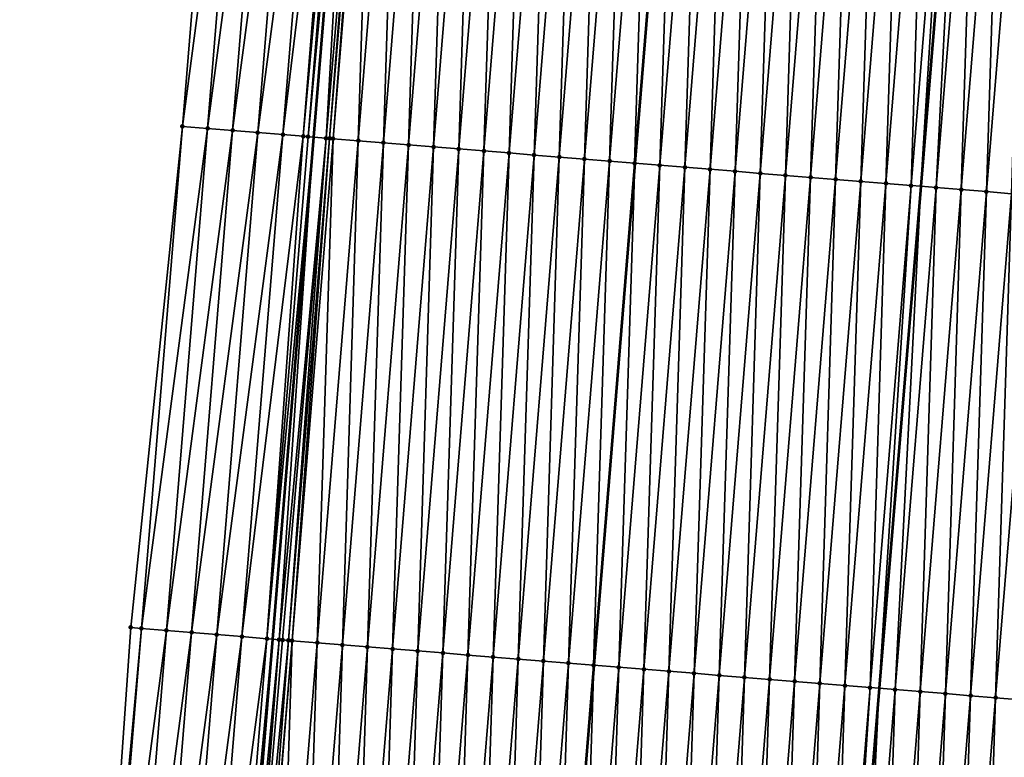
# Model space of a CAD drawing. Header units: feet. Extents: x 2017424 to 2024169, y 808042 to 818730.
# Tile 75 of 256: x 2023574 to 2023613, y 810480 to 810509. Entities that reach past the tile are written whole.
import ezdxf

# ---------------------------------------------------------------- set-up
doc = ezdxf.new("R2010")
doc.units = ezdxf.units.FT
doc.header["$MEASUREMENT"] = 0
for name, color, linetype, lineweight in [('EP_Travel Lane', 172, 'Continuous', 53), ('NB-Road Shots', 141, 'Continuous', 100), ('NB-Road X-Section', 40, 'Continuous', 13), ('STRIPING', 60, 'Continuous', 53)]:
    doc.layers.add(name, color=color, linetype=linetype, lineweight=lineweight)
doc.layers.add('I-77-MM15-17_NB-Surface-BORDER', color=7, linetype='Continuous')
doc.layers.add('I-77-MM15-17_NB-Surface-TIN', color=7, linetype='Continuous')

msp = doc.modelspace()

# ---------------------------------------------------------------- linework, layer by layer
at = {"layer": 'EP_Travel Lane'}
msp.add_polyline3d([(2023599.258795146, 810663.630624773, 298.9250161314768), (2023597.578762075, 810643.7138885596, 298.214302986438), (2023595.89871787, 810623.7970203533, 297.5074005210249), (2023594.218639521, 810603.8797473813, 296.812173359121), (2023592.538580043, 810583.9626981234, 296.1104930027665), (2023590.858498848, 810564.0453914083, 295.4162413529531), (2023589.215410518, 810544.1325696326, 294.6917201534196), (2023587.585702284, 810524.2119159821, 293.9754839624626), (2023585.956000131, 810504.2913366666, 293.2570525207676), (2023584.326304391, 810484.3708357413, 292.536303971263), (2023582.696508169, 810464.4491065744, 291.8518337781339), (2023581.06671062, 810444.5273611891, 291.1678384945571), (2023579.436809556, 810424.6043504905, 290.5212061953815)], dxfattribs=at)
at = {"layer": 'I-77-MM15-17_NB-Surface-BORDER', "color": 3, "linetype": 'Continuous', "lineweight": -3}
msp.add_polyline3d([(2023574.296569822, 810425.0306003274, 290.3364721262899), (2023575.996343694, 810444.9469170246, 291.0120150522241), (2023577.312610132, 810464.8936532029, 291.7143275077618), (2023578.699852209, 810484.8347187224, 292.4128799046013), (2023580.750558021, 810504.7207425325, 293.1360053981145), (2023582.37805953, 810524.6414368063, 293.8563387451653), (2023584.005537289, 810544.5618403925, 294.5852565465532), (2023585.629958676, 810564.4745671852, 295.2932344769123), (2023587.248954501, 810584.3976375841, 295.9645671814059), (2023588.867941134, 810604.3205948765, 296.6391625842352), (2023589.89080672, 810624.2920571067, 297.3119629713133), (2023592.275130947, 810644.1509401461, 298.0404643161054), (2023593.842844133, 810664.0763767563, 298.7634139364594)], dxfattribs=at)
at = {"layer": 'I-77-MM15-17_NB-Surface-TIN', "color": 128, "linetype": 'Continuous', "lineweight": -3}
for points in [[(2023580.750558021, 810504.7207425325, 293.1360053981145), (2023583.374687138, 810524.5593769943, 293.8750050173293), (2023582.37805953, 810524.6414368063, 293.8563387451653)], [(2023581.747183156, 810504.638652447, 293.1555656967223), (2023583.374687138, 810524.5593769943, 293.8750050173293), (2023580.750558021, 810504.7207425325, 293.1360053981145)], [(2023581.747183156, 810504.638652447, 293.1555656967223), (2023584.371305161, 810524.4771998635, 293.8971358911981), (2023583.374687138, 810524.5593769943, 293.8750050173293)], [(2023581.747183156, 810504.638652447, 293.1555656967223), (2023582.743813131, 810504.5566215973, 293.17337666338), (2023584.371305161, 810524.4771998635, 293.8971358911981)], [(2023582.743813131, 810504.5566215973, 293.17337666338), (2023585.367912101, 810524.3948870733, 293.9232730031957), (2023584.371305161, 810524.4771998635, 293.8971358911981)], [(2023582.743813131, 810504.5566215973, 293.17337666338), (2023583.740422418, 810504.4743375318, 293.1986654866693), (2023585.367912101, 810524.3948870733, 293.9232730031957)], [(2023583.740422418, 810504.4743375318, 293.1986654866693), (2023586.364542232, 810524.312858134, 293.9410275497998), (2023585.367912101, 810524.3948870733, 293.9232730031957)], [(2023583.740422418, 810504.4743375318, 293.1986654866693), (2023584.737032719, 810504.3920658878, 293.2235874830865), (2023586.364542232, 810524.312858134, 293.9410275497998)], [(2023584.737032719, 810504.3920658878, 293.2235874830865), (2023587.144549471, 810524.2482662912, 293.9664324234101), (2023586.364542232, 810524.312858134, 293.9410275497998)], [(2023584.737032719, 810504.3920658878, 293.2235874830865), (2023585.545760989, 810504.3250309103, 293.2518277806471), (2023587.144549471, 810524.2482662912, 293.9664324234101)], [(2023585.545760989, 810504.3250309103, 293.2518277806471), (2023587.361134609, 810524.2303670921, 293.972428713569), (2023587.144549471, 810524.2482662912, 293.9664324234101)], [(2023585.545760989, 810504.3250309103, 293.2518277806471), (2023585.733624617, 810504.3095689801, 293.2551618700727), (2023587.361134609, 810524.2303670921, 293.972428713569)], [(2023585.733624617, 810504.3095689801, 293.2551618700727), (2023587.585702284, 810524.2119159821, 293.9754839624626), (2023587.361134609, 810524.2303670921, 293.972428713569)], [(2023585.733624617, 810504.3095689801, 293.2551618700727), (2023585.956000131, 810504.2913366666, 293.2570525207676), (2023587.585702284, 810524.2119159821, 293.9754839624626)], [(2023586.453757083, 810504.2505261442, 293.2612844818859), (2023587.585702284, 810524.2119159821, 293.9754839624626), (2023585.956000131, 810504.2913366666, 293.2570525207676)], [(2023586.453757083, 810504.2505261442, 293.2612844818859), (2023588.140423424, 810524.1663385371, 293.9830309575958), (2023587.585702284, 810524.2119159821, 293.9754839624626)], [(2023586.453757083, 810504.2505261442, 293.2612844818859), (2023586.589402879, 810504.2394747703, 293.2603822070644), (2023588.140423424, 810524.1663385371, 293.9830309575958)], [(2023586.589402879, 810504.2394747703, 293.2603822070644), (2023588.249586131, 810524.1574520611, 293.9820918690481), (2023588.140423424, 810524.1663385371, 293.9830309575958)], [(2023586.589402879, 810504.2394747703, 293.2603822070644), (2023586.730298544, 810504.2280761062, 293.2570855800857), (2023588.249586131, 810524.1574520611, 293.9820918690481)], [(2023586.730298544, 810504.2280761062, 293.2570855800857), (2023588.357793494, 810524.1486901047, 293.979789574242), (2023588.249586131, 810524.1574520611, 293.9820918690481)], [(2023586.730298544, 810504.2280761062, 293.2570855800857), (2023587.727045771, 810504.147480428, 293.2325136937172), (2023588.357793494, 810524.1486901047, 293.979789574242)], [(2023587.727045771, 810504.147480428, 293.2325136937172), (2023589.35453905, 810524.0680739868, 293.9558213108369), (2023588.357793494, 810524.1486901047, 293.979789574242)], [(2023587.727045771, 810504.147480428, 293.2325136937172), (2023588.72379201, 810504.0668726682, 293.2082985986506), (2023589.35453905, 810524.0680739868, 293.9558213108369)], [(2023588.72379201, 810504.0668726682, 293.2082985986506), (2023590.351291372, 810523.9875406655, 293.9294079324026), (2023589.35453905, 810524.0680739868, 293.9558213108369)], [(2023588.72379201, 810504.0668726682, 293.2082985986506), (2023589.720532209, 810503.9861909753, 293.1862668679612), (2023590.351291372, 810523.9875406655, 293.9294079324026)], [(2023589.720532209, 810503.9861909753, 293.1862668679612), (2023591.348031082, 810523.9068529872, 293.9075529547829), (2023590.351291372, 810523.9875406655, 293.9294079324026)], [(2023589.720532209, 810503.9861909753, 293.1862668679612), (2023590.717263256, 810503.9053972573, 293.1675434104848), (2023591.348031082, 810523.9068529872, 293.9075529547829)], [(2023590.717263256, 810503.9053972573, 293.1675434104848), (2023592.34475339, 810523.8259523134, 293.8919880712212), (2023591.348031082, 810523.9068529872, 293.9075529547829)], [(2023590.717263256, 810503.9053972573, 293.1675434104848), (2023591.71399291, 810503.8245864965, 293.1493232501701), (2023592.34475339, 810523.8259523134, 293.8919880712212)], [(2023591.71399291, 810503.8245864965, 293.1493232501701), (2023593.341478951, 810523.7450914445, 293.8752476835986), (2023592.34475339, 810523.8259523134, 293.8919880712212)], [(2023591.71399291, 810503.8245864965, 293.1493232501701), (2023592.710731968, 810503.7438908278, 293.1277042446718), (2023593.341478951, 810523.7450914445, 293.8752476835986)], [(2023592.710731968, 810503.7438908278, 293.1277042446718), (2023594.338217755, 810523.6643926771, 293.853720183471), (2023593.341478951, 810523.7450914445, 293.8752476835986)], [(2023592.710731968, 810503.7438908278, 293.1277042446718), (2023593.707489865, 810503.6634257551, 293.0992753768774), (2023594.338217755, 810523.6643926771, 293.853720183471)], [(2023593.707489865, 810503.6634257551, 293.0992753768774), (2023595.33497084, 810523.58386871, 293.8270305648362), (2023594.338217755, 810523.6643926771, 293.853720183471)], [(2023593.707489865, 810503.6634257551, 293.0992753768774), (2023594.70423478, 810503.5828017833, 293.0755390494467), (2023595.33497084, 810523.58386871, 293.8270305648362)], [(2023594.70423478, 810503.5828017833, 293.0755390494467), (2023596.331716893, 810523.5032586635, 293.8028829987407), (2023595.33497084, 810523.58386871, 293.8270305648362)], [(2023594.70423478, 810503.5828017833, 293.0755390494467), (2023595.700978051, 810503.5021576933, 293.0523968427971), (2023596.331716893, 810523.5032586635, 293.8028829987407)], [(2023595.700978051, 810503.5021576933, 293.0523968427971), (2023597.328461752, 810523.4226340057, 293.779166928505), (2023596.331716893, 810523.5032586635, 293.8028829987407)], [(2023595.700978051, 810503.5021576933, 293.0523968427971), (2023596.697712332, 810503.4214035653, 293.032504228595), (2023597.328461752, 810523.4226340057, 293.779166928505)], [(2023596.697712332, 810503.4214035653, 293.032504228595), (2023598.325194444, 810523.3418604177, 293.7598489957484), (2023597.328461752, 810523.4226340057, 293.779166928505)], [(2023596.697712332, 810503.4214035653, 293.032504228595), (2023597.69444296, 810503.3406047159, 293.0139323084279), (2023598.325194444, 810523.3418604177, 293.7598489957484)], [(2023597.69444296, 810503.3406047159, 293.0139323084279), (2023599.321916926, 810523.2609618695, 293.7442213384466), (2023598.325194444, 810523.3418604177, 293.7598489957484)], [(2023597.69444296, 810503.3406047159, 293.0139323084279), (2023598.69117655, 810503.2598421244, 292.9942896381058), (2023599.321916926, 810523.2609618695, 293.7442213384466)], [(2023598.69117655, 810503.2598421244, 292.9942896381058), (2023600.318647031, 810523.1801566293, 293.7258381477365), (2023599.321916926, 810523.2609618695, 293.7442213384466)], [(2023598.69117655, 810503.2598421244, 292.9942896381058), (2023598.699150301, 810503.2591976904, 292.9940838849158), (2023600.318647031, 810523.1801566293, 293.7258381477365)], [(2023600.318647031, 810523.1801566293, 293.7258381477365), (2023598.699150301, 810503.2591976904, 292.9940838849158), (2023600.326620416, 810523.1795122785, 293.7256308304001)], [(2023599.687926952, 810503.1792853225, 292.9685696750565), (2023600.326620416, 810523.1795122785, 293.7256308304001), (2023598.699150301, 810503.2591976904, 292.9940838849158)], [(2023599.687926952, 810503.1792853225, 292.9685696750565), (2023601.315397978, 810523.0996064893, 293.6999214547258), (2023600.326620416, 810523.1795122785, 293.7256308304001)], [(2023599.687926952, 810503.1792853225, 292.9685696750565), (2023600.684684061, 810503.098810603, 292.9404256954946), (2023601.315397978, 810523.0996064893, 293.6999214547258)], [(2023600.684684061, 810503.098810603, 292.9404256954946), (2023602.312149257, 810523.0190604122, 293.6738847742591), (2023601.315397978, 810523.0996064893, 293.6999214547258)], [(2023600.684684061, 810503.098810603, 292.9404256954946), (2023601.681428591, 810503.018181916, 292.9168286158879), (2023602.312149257, 810523.0190604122, 293.6738847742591)], [(2023601.681428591, 810503.018181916, 292.9168286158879), (2023603.308894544, 810522.9384409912, 293.6500140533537), (2023602.312149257, 810523.0190604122, 293.6738847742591)], [(2023601.681428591, 810503.018181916, 292.9168286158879), (2023602.678151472, 810502.9372882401, 292.901057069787), (2023603.308894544, 810522.9384409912, 293.6500140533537)], [(2023602.678151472, 810502.9372882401, 292.901057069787), (2023604.305629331, 810522.8576930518, 293.629938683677), (2023603.308894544, 810522.9384409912, 293.6500140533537)], [(2023602.678151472, 810502.9372882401, 292.901057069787), (2023603.674876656, 810502.8564227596, 292.8844528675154), (2023604.305629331, 810522.8576930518, 293.629938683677)], [(2023603.674876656, 810502.8564227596, 292.8844528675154), (2023605.302351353, 810522.7767888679, 293.6144774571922), (2023604.305629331, 810522.8576930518, 293.629938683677)], [(2023603.674876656, 810502.8564227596, 292.8844528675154), (2023604.671615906, 810502.7757294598, 292.862763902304), (2023605.302351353, 810522.7767888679, 293.6144774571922)], [(2023604.671615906, 810502.7757294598, 292.862763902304), (2023606.299089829, 810522.6960860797, 293.5930686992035), (2023605.302351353, 810522.7767888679, 293.6144774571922)], [(2023604.671615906, 810502.7757294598, 292.862763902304), (2023605.668369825, 810502.6952156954, 292.8357729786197), (2023606.299089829, 810522.6960860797, 293.5930686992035)], [(2023605.668369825, 810502.6952156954, 292.8357729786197), (2023607.295837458, 810522.6154953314, 293.5683512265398), (2023606.299089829, 810522.6960860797, 293.5930686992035)], [(2023605.668369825, 810502.6952156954, 292.8357729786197), (2023606.665118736, 810502.6146406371, 292.8105921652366), (2023607.295837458, 810522.6154953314, 293.5683512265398)], [(2023606.665118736, 810502.6146406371, 292.8105921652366), (2023608.2925846, 810522.5348986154, 293.5438099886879), (2023607.295837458, 810522.6154953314, 293.5683512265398)], [(2023606.665118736, 810502.6146406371, 292.8105921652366), (2023607.661867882, 810502.5340684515, 292.7853265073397), (2023608.2925846, 810522.5348986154, 293.5438099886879)], [(2023607.661867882, 810502.5340684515, 292.7853265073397), (2023609.289342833, 810522.4544376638, 293.5152594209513), (2023608.2925846, 810522.5348986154, 293.5438099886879)], [(2023607.661867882, 810502.5340684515, 292.7853265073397), (2023608.658605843, 810502.4533593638, 292.7641037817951), (2023609.289342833, 810522.4544376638, 293.5152594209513)], [(2023608.658605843, 810502.4533593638, 292.7641037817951), (2023610.286078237, 810522.3736972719, 293.4949611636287), (2023609.289342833, 810522.4544376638, 293.5152594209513)], [(2023608.658605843, 810502.4533593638, 292.7641037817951), (2023609.655315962, 810502.3723094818, 292.7529452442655), (2023610.286078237, 810522.3736972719, 293.4949611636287)], [(2023609.655315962, 810502.3723094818, 292.7529452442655), (2023611.282790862, 810522.2926780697, 293.4828966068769), (2023610.286078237, 810522.3736972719, 293.4949611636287)], [(2023609.655315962, 810502.3723094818, 292.7529452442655), (2023610.039501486, 810502.3412159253, 292.7443196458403), (2023611.282790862, 810522.2926780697, 293.4828966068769)], [(2023611.282790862, 810522.2926780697, 293.4828966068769), (2023610.039501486, 810502.3412159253, 292.7443196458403), (2023611.686318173, 810522.2599308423, 293.4764261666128)], [(2023610.65205712, 810502.2916395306, 292.7305667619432), (2023611.686318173, 810522.2599308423, 293.4764261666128), (2023610.039501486, 810502.3412159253, 292.7443196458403)], [(2023610.65205712, 810502.2916395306, 292.7305667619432), (2023612.279514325, 810522.2117915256, 293.4669144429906), (2023611.686318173, 810522.2599308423, 293.4764261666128)], [(2023610.65205712, 810502.2916395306, 292.7305667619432), (2023611.648791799, 810502.2108902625, 292.7105306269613), (2023612.279514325, 810522.2117915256, 293.4669144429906)], [(2023611.648791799, 810502.2108902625, 292.7105306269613), (2023613.276246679, 810522.1310138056, 293.4477185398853), (2023612.279514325, 810522.2117915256, 293.4669144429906)], [(2023611.648791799, 810502.2108902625, 292.7105306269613), (2023612.645531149, 810502.1301981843, 292.6888055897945), (2023613.276246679, 810522.1310138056, 293.4477185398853)], [(2023612.645531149, 810502.1301981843, 292.6888055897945), (2023614.27298586, 810522.0503196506, 293.4260548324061), (2023613.276246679, 810522.1310138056, 293.4477185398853)], [(2023612.645531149, 810502.1301981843, 292.6888055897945), (2023613.642255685, 810502.0493247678, 292.6724357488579), (2023614.27298586, 810522.0503196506, 293.4260548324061)], [(2023579.123043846, 810484.7998932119, 292.4202479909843), (2023580.750558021, 810504.7207425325, 293.1360053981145), (2023578.699852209, 810484.8347187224, 292.4128799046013)], [(2023579.123043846, 810484.7998932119, 292.4202479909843), (2023581.747183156, 810504.638652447, 293.1555656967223), (2023580.750558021, 810504.7207425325, 293.1360053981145)], [(2023579.123043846, 810484.7998932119, 292.4202479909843), (2023580.119678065, 810484.7179143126, 292.4365249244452), (2023581.747183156, 810504.638652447, 293.1555656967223)], [(2023580.119678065, 810484.7179143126, 292.4365249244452), (2023582.743813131, 810504.5566215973, 293.17337666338), (2023581.747183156, 810504.638652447, 293.1555656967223)], [(2023580.119678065, 810484.7179143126, 292.4365249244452), (2023581.116294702, 810484.635720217, 292.4591569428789), (2023582.743813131, 810504.5566215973, 293.17337666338)], [(2023581.116294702, 810484.635720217, 292.4591569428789), (2023583.740422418, 810504.4743375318, 293.1986654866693), (2023582.743813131, 810504.5566215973, 293.17337666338)], [(2023581.116294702, 810484.635720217, 292.4591569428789), (2023582.112897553, 810484.5533573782, 292.4867722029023), (2023583.740422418, 810504.4743375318, 293.1986654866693)], [(2023582.112897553, 810484.5533573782, 292.4867722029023), (2023584.737032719, 810504.3920658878, 293.2235874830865), (2023583.740422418, 810504.4743375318, 293.1986654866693)], [(2023582.112897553, 810484.5533573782, 292.4867722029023), (2023583.10951109, 810484.4711253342, 292.5105248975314), (2023584.737032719, 810504.3920658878, 293.2235874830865)], [(2023583.10951109, 810484.4711253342, 292.5105248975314), (2023585.545760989, 810504.3250309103, 293.2518277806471), (2023584.737032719, 810504.3920658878, 293.2235874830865)], [(2023583.10951109, 810484.4711253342, 292.5105248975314), (2023584.10612762, 810484.3889299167, 292.5331959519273), (2023585.545760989, 810504.3250309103, 293.2518277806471)], [(2023584.10612762, 810484.3889299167, 292.5331959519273), (2023585.733624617, 810504.3095689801, 293.2551618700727), (2023585.545760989, 810504.3250309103, 293.2518277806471)], [(2023584.10612762, 810484.3889299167, 292.5331959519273), (2023585.956000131, 810504.2913366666, 293.2570525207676), (2023585.733624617, 810504.3095689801, 293.2551618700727)], [(2023584.10612762, 810484.3889299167, 292.5331959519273), (2023584.326304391, 810484.3708357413, 292.536303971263), (2023585.956000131, 810504.2913366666, 293.2570525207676)], [(2023584.584369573, 810484.3496278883, 292.5399468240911), (2023585.956000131, 810504.2913366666, 293.2570525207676), (2023584.326304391, 810484.3708357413, 292.536303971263)], [(2023584.584369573, 810484.3496278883, 292.5399468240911), (2023586.453757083, 810504.2505261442, 293.2612844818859), (2023585.956000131, 810504.2913366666, 293.2570525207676)], [(2023584.584369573, 810484.3496278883, 292.5399468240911), (2023584.724662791, 810484.3381506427, 292.5403993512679), (2023586.453757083, 810504.2505261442, 293.2612844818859)], [(2023584.724662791, 810484.3381506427, 292.5403993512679), (2023584.954379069, 810484.3194501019, 292.5384321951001), (2023586.453757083, 810504.2505261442, 293.2612844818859)], [(2023584.954379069, 810484.3194501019, 292.5384321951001), (2023586.589402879, 810504.2394747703, 293.2603822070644), (2023586.453757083, 810504.2505261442, 293.2612844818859)], [(2023584.954379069, 810484.3194501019, 292.5384321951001), (2023585.102800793, 810484.3074278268, 292.5353919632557), (2023586.589402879, 810504.2394747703, 293.2603822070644)], [(2023585.102800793, 810484.3074278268, 292.5353919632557), (2023586.730298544, 810504.2280761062, 293.2570855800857), (2023586.589402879, 810504.2394747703, 293.2603822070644)], [(2023585.102800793, 810484.3074278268, 292.5353919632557), (2023586.09955061, 810484.2268638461, 292.5098841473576), (2023586.730298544, 810504.2280761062, 293.2570855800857)], [(2023586.09955061, 810484.2268638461, 292.5098841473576), (2023587.727045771, 810504.147480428, 293.2325136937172), (2023586.730298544, 810504.2280761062, 293.2570855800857)], [(2023586.09955061, 810484.2268638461, 292.5098841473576), (2023587.096286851, 810484.1461337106, 292.4892831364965), (2023587.727045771, 810504.147480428, 293.2325136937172)], [(2023587.096286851, 810484.1461337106, 292.4892831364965), (2023588.72379201, 810504.0668726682, 293.2082985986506), (2023587.727045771, 810504.147480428, 293.2325136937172)], [(2023587.096286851, 810484.1461337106, 292.4892831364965), (2023588.093018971, 810484.0653531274, 292.4701719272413), (2023588.72379201, 810504.0668726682, 293.2082985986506)], [(2023588.093018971, 810484.0653531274, 292.4701719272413), (2023589.720532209, 810503.9861909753, 293.1862668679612), (2023588.72379201, 810504.0668726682, 293.2082985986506)], [(2023588.093018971, 810484.0653531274, 292.4701719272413), (2023589.089746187, 810483.9845125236, 292.4528332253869), (2023589.720532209, 810503.9861909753, 293.1862668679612)], [(2023589.089746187, 810483.9845125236, 292.4528332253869), (2023590.717263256, 810503.9053972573, 293.1675434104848), (2023589.720532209, 810503.9861909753, 293.1862668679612)], [(2023589.089746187, 810483.9845125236, 292.4528332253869), (2023590.086480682, 810483.9037610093, 292.4328635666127), (2023590.717263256, 810503.9053972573, 293.1675434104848)], [(2023590.086480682, 810483.9037610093, 292.4328635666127), (2023591.71399291, 810503.8245864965, 293.1493232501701), (2023590.717263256, 810503.9053972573, 293.1675434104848)], [(2023590.086480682, 810483.9037610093, 292.4328635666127), (2023591.083215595, 810483.8230146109, 292.4127428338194), (2023591.71399291, 810503.8245864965, 293.1493232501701)], [(2023591.083215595, 810483.8230146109, 292.4127428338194), (2023592.710731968, 810503.7438908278, 293.1277042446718), (2023591.71399291, 810503.8245864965, 293.1493232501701)], [(2023591.083215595, 810483.8230146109, 292.4127428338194), (2023592.079969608, 810483.7425020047, 292.3857178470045), (2023592.710731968, 810503.7438908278, 293.1277042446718)], [(2023592.079969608, 810483.7425020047, 292.3857178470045), (2023593.707489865, 810503.6634257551, 293.0992753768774), (2023592.710731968, 810503.7438908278, 293.1277042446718)], [(2023592.079969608, 810483.7425020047, 292.3857178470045), (2023593.076716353, 810483.6619004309, 292.3613202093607), (2023593.707489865, 810503.6634257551, 293.0992753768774)], [(2023593.076716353, 810483.6619004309, 292.3613202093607), (2023594.70423478, 810503.5828017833, 293.0755390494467), (2023593.707489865, 810503.6634257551, 293.0992753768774)], [(2023593.076716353, 810483.6619004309, 292.3613202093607), (2023594.073462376, 810483.5812900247, 292.3371834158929), (2023594.70423478, 810503.5828017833, 293.0755390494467)], [(2023594.073462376, 810483.5812900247, 292.3371834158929), (2023595.700978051, 810503.5021576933, 293.0523968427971), (2023594.70423478, 810503.5828017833, 293.0755390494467)], [(2023594.073462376, 810483.5812900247, 292.3371834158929), (2023595.07019648, 810483.500533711, 292.3173554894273), (2023595.700978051, 810503.5021576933, 293.0523968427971)], [(2023595.07019648, 810483.500533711, 292.3173554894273), (2023596.697712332, 810503.4214035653, 293.032504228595), (2023595.700978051, 810503.5021576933, 293.0523968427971)], [(2023595.07019648, 810483.500533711, 292.3173554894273), (2023596.066935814, 810483.4198414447, 292.2956361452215), (2023596.697712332, 810503.4214035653, 293.032504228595)], [(2023596.066935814, 810483.4198414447, 292.2956361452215), (2023597.69444296, 810503.3406047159, 293.0139323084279), (2023596.697712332, 810503.4214035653, 293.032504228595)], [(2023596.066935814, 810483.4198414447, 292.2956361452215), (2023597.063664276, 810483.3390160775, 292.2778474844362), (2023597.69444296, 810503.3406047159, 293.0139323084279)], [(2023597.063664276, 810483.3390160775, 292.2778474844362), (2023598.69117655, 810503.2598421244, 292.9942896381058), (2023597.69444296, 810503.3406047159, 293.0139323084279)], [(2023597.063664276, 810483.3390160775, 292.2778474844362), (2023597.071638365, 810483.3383712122, 292.277653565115), (2023598.69117655, 810503.2598421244, 292.9942896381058)], [(2023598.69117655, 810503.2598421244, 292.9942896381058), (2023597.071638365, 810483.3383712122, 292.277653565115), (2023598.699150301, 810503.2591976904, 292.9940838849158)], [(2023598.060410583, 810483.2584091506, 292.2536079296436), (2023598.699150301, 810503.2591976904, 292.9940838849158), (2023597.071638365, 810483.3383712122, 292.277653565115)], [(2023598.060410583, 810483.2584091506, 292.2536079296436), (2023599.687926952, 810503.1792853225, 292.9685696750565), (2023598.699150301, 810503.2591976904, 292.9940838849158)], [(2023598.060410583, 810483.2584091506, 292.2536079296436), (2023599.057156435, 810483.1777966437, 292.2295331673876), (2023599.687926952, 810503.1792853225, 292.9685696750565)], [(2023599.057156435, 810483.1777966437, 292.2295331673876), (2023600.684684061, 810503.098810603, 292.9404256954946), (2023599.687926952, 810503.1792853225, 292.9685696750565)], [(2023599.057156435, 810483.1777966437, 292.2295331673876), (2023600.053902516, 810483.0971869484, 292.2053753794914), (2023600.684684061, 810503.098810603, 292.9404256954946)], [(2023600.053902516, 810483.0971869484, 292.2053753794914), (2023601.681428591, 810503.018181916, 292.9168286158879), (2023600.684684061, 810503.098810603, 292.9404256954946)], [(2023600.053902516, 810483.0971869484, 292.2053753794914), (2023601.050629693, 810483.0163458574, 292.1880510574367), (2023601.681428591, 810503.018181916, 292.9168286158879)], [(2023601.050629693, 810483.0163458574, 292.1880510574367), (2023602.678151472, 810502.9372882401, 292.901057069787), (2023601.681428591, 810503.018181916, 292.9168286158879)], [(2023601.050629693, 810483.0163458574, 292.1880510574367), (2023602.047349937, 810482.9354199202, 292.1732323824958), (2023602.678151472, 810502.9372882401, 292.901057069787)], [(2023602.047349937, 810482.9354199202, 292.1732323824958), (2023603.674876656, 810502.8564227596, 292.8844528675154), (2023602.678151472, 810502.9372882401, 292.901057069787)], [(2023602.047349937, 810482.9354199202, 292.1732323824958), (2023603.044083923, 810482.8546621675, 292.1534469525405), (2023603.674876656, 810502.8564227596, 292.8844528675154)], [(2023603.044083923, 810482.8546621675, 292.1534469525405), (2023604.671615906, 810502.7757294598, 292.862763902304), (2023603.674876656, 810502.8564227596, 292.8844528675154)], [(2023603.044083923, 810482.8546621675, 292.1534469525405), (2023604.040835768, 810482.7741230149, 292.1272059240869), (2023604.671615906, 810502.7757294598, 292.862763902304)], [(2023604.040835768, 810482.7741230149, 292.1272059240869), (2023605.668369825, 810502.6952156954, 292.8357729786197), (2023604.671615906, 810502.7757294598, 292.862763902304)], [(2023604.040835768, 810482.7741230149, 292.1272059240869), (2023605.037591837, 810482.6936355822, 292.0994375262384), (2023605.668369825, 810502.6952156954, 292.8357729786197)], [(2023605.037591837, 810482.6936355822, 292.0994375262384), (2023606.665118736, 810502.6146406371, 292.8105921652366), (2023605.668369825, 810502.6952156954, 292.8357729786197)], [(2023605.037591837, 810482.6936355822, 292.0994375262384), (2023606.034340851, 810482.613061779, 292.0742197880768), (2023606.665118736, 810502.6146406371, 292.8105921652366)], [(2023606.034340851, 810482.613061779, 292.0742197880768), (2023607.661867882, 810502.5340684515, 292.7853265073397), (2023606.665118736, 810502.6146406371, 292.8105921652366)], [(2023606.034340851, 810482.613061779, 292.0742197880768), (2023607.03107678, 810482.5323278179, 292.0537317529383), (2023607.661867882, 810502.5340684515, 292.7853265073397)], [(2023607.03107678, 810482.5323278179, 292.0537317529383), (2023608.658605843, 810502.4533593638, 292.7641037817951), (2023607.661867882, 810502.5340684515, 292.7853265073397)], [(2023607.03107678, 810482.5323278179, 292.0537317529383), (2023608.027785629, 810482.4512623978, 292.0430322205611), (2023608.658605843, 810502.4533593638, 292.7641037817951)], [(2023608.027785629, 810482.4512623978, 292.0430322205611), (2023609.655315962, 810502.3723094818, 292.7529452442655), (2023608.658605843, 810502.4533593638, 292.7641037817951)], [(2023608.027785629, 810482.4512623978, 292.0430322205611), (2023608.392615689, 810482.4216651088, 292.0369018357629), (2023609.655315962, 810502.3723094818, 292.7529452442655)], [(2023609.655315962, 810502.3723094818, 292.7529452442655), (2023608.392615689, 810482.4216651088, 292.0369018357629), (2023610.039501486, 810502.3412159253, 292.7443196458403)], [(2023609.024511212, 810482.3704018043, 292.0262838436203), (2023610.039501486, 810502.3412159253, 292.7443196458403), (2023608.392615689, 810482.4216651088, 292.0369018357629)], [(2023609.024511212, 810482.3704018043, 292.0262838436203), (2023610.65205712, 810502.2916395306, 292.7305667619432), (2023610.039501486, 810502.3412159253, 292.7443196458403)], [(2023609.024511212, 810482.3704018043, 292.0262838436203), (2023610.021263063, 810482.2898627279, 292.0000405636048), (2023610.65205712, 810502.2916395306, 292.7305667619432)], [(2023610.021263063, 810482.2898627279, 292.0000405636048), (2023611.648791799, 810502.2108902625, 292.7105306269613), (2023610.65205712, 810502.2916395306, 292.7305667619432)], [(2023610.021263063, 810482.2898627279, 292.0000405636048), (2023611.018005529, 810482.2092087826, 291.9771895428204), (2023611.648791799, 810502.2108902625, 292.7105306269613)], [(2023611.018005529, 810482.2092087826, 291.9771895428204), (2023612.645531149, 810502.1301981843, 292.6888055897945), (2023611.648791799, 810502.2108902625, 292.7105306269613)], [(2023611.018005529, 810482.2092087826, 291.9771895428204), (2023612.014745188, 810482.1285204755, 291.9553532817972), (2023612.645531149, 810502.1301981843, 292.6888055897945)], [(2023612.014745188, 810482.1285204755, 291.9553532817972), (2023613.642255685, 810502.0493247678, 292.6724357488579), (2023612.645531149, 810502.1301981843, 292.6888055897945)], [(2023612.014745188, 810482.1285204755, 291.9553532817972), (2023613.0114641, 810482.0475782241, 291.9410163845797), (2023613.642255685, 810502.0493247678, 292.6724357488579)], [(2023613.0114641, 810482.0475782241, 291.9410163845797), (2023614.638976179, 810501.96840188, 292.6575268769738), (2023613.642255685, 810502.0493247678, 292.6724357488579)], [(2023613.0114641, 810482.0475782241, 291.9410163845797), (2023614.008177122, 810481.9665638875, 291.9288082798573), (2023614.638976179, 810501.96840188, 292.6575268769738)], [(2023577.312610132, 810464.8936532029, 291.7143275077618), (2023579.123043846, 810484.7998932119, 292.4202479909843), (2023578.699852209, 810484.8347187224, 292.4128799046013)], [(2023577.495492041, 810464.8785833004, 291.7181008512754), (2023579.123043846, 810484.7998932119, 292.4202479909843), (2023577.312610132, 810464.8936532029, 291.7143275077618)], [(2023577.495492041, 810464.8785833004, 291.7181008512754), (2023580.119678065, 810484.7179143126, 292.4365249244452), (2023579.123043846, 810484.7998932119, 292.4202479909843)], [(2023577.495492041, 810464.8785833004, 291.7181008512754), (2023578.492113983, 810464.7964541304, 291.7388152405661), (2023580.119678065, 810484.7179143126, 292.4365249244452)], [(2023578.492113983, 810464.7964541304, 291.7388152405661), (2023581.116294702, 810484.635720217, 292.4591569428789), (2023580.119678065, 810484.7179143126, 292.4365249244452)], [(2023578.492113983, 810464.7964541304, 291.7388152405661), (2023579.488720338, 810464.7141341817, 291.7651636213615), (2023581.116294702, 810484.635720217, 292.4591569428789)], [(2023579.488720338, 810464.7141341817, 291.7651636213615), (2023582.112897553, 810484.5533573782, 292.4867722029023), (2023581.116294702, 810484.635720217, 292.4591569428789)], [(2023579.488720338, 810464.7141341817, 291.7651636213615), (2023580.485322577, 810464.6317638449, 291.7930000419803), (2023582.112897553, 810484.5533573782, 292.4867722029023)], [(2023580.485322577, 810464.6317638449, 291.7930000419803), (2023583.10951109, 810484.4711253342, 292.5105248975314), (2023582.112897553, 810484.5533573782, 292.4867722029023)], [(2023580.485322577, 810464.6317638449, 291.7930000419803), (2023581.481916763, 810464.5492949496, 291.8237470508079), (2023583.10951109, 810484.4711253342, 292.5105248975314)], [(2023581.481916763, 810464.5492949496, 291.8237470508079), (2023584.10612762, 810484.3889299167, 292.5331959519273), (2023583.10951109, 810484.4711253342, 292.5105248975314)], [(2023581.481916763, 810464.5492949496, 291.8237470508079), (2023582.478522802, 810464.466971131, 291.8502097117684), (2023584.10612762, 810484.3889299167, 292.5331959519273)], [(2023582.478522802, 810464.466971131, 291.8502097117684), (2023584.326304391, 810484.3708357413, 292.536303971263), (2023584.10612762, 810484.3889299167, 292.5331959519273)], [(2023582.478522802, 810464.466971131, 291.8502097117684), (2023582.696508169, 810464.4491065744, 291.8518337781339), (2023584.326304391, 810484.3708357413, 292.536303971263)], [(2023584.584369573, 810484.3496278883, 292.5399468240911), (2023584.326304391, 810484.3708357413, 292.536303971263), (2023582.696508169, 810464.4491065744, 291.8518337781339)], [(2023582.987979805, 810464.4252195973, 291.8540053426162), (2023584.584369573, 810484.3496278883, 292.5399468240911), (2023582.696508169, 810464.4491065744, 291.8518337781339)], [(2023582.987979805, 810464.4252195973, 291.8540053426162), (2023583.047590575, 810464.4203477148, 291.8540563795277), (2023584.584369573, 810484.3496278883, 292.5399468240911)], [(2023583.047590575, 810464.4203477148, 291.8540563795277), (2023584.724662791, 810484.3381506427, 292.5403993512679), (2023584.584369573, 810484.3496278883, 292.5399468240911)], [(2023583.047590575, 810464.4203477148, 291.8540563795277), (2023584.954379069, 810484.3194501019, 292.5384321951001), (2023584.724662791, 810484.3381506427, 292.5403993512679)], [(2023583.047590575, 810464.4203477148, 291.8540563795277), (2023583.432792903, 810464.3889944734, 291.850611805), (2023584.954379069, 810484.3194501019, 292.5384321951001)], [(2023583.432792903, 810464.3889944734, 291.850611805), (2023585.102800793, 810484.3074278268, 292.5353919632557), (2023584.954379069, 810484.3194501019, 292.5384321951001)], [(2023583.432792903, 810464.3889944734, 291.850611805), (2023583.475203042, 810464.3855555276, 291.8498513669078), (2023585.102800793, 810484.3074278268, 292.5353919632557)], [(2023583.475203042, 810464.3855555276, 291.8498513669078), (2023584.471948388, 810464.3049368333, 291.8259590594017), (2023585.102800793, 810484.3074278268, 292.5353919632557)], [(2023584.471948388, 810464.3049368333, 291.8259590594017), (2023586.09955061, 810484.2268638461, 292.5098841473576), (2023585.102800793, 810484.3074278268, 292.5353919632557)], [(2023584.471948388, 810464.3049368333, 291.8259590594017), (2023585.468689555, 810464.2242669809, 291.8035775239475), (2023586.09955061, 810484.2268638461, 292.5098841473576)], [(2023585.468689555, 810464.2242669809, 291.8035775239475), (2023587.096286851, 810484.1461337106, 292.4892831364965), (2023586.09955061, 810484.2268638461, 292.5098841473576)], [(2023585.468689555, 810464.2242669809, 291.8035775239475), (2023586.465422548, 810464.1434970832, 291.7841504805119), (2023587.096286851, 810484.1461337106, 292.4892831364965)], [(2023586.465422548, 810464.1434970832, 291.7841504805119), (2023588.093018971, 810484.0653531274, 292.4701719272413), (2023587.096286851, 810484.1461337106, 292.4892831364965)], [(2023586.465422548, 810464.1434970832, 291.7841504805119), (2023587.462157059, 810464.0627457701, 291.764174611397), (2023588.093018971, 810484.0653531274, 292.4701719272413)], [(2023587.462157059, 810464.0627457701, 291.764174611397), (2023589.089746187, 810483.9845125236, 292.4528332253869), (2023588.093018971, 810484.0653531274, 292.4701719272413)], [(2023587.462157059, 810464.0627457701, 291.764174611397), (2023588.458891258, 810463.9819906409, 291.7443114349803), (2023589.089746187, 810483.9845125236, 292.4528332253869)], [(2023588.458891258, 810463.9819906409, 291.7443114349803), (2023590.086480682, 810483.9037610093, 292.4328635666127), (2023589.089746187, 810483.9845125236, 292.4528332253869)], [(2023588.458891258, 810463.9819906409, 291.7443114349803), (2023589.455617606, 810463.9011394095, 291.7272863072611), (2023590.086480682, 810483.9037610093, 292.4328635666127)], [(2023589.455617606, 810463.9011394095, 291.7272863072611), (2023591.083215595, 810483.8230146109, 292.4127428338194), (2023590.086480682, 810483.9037610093, 292.4328635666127)], [(2023589.455617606, 810463.9011394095, 291.7272863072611), (2023590.452363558, 810463.8205281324, 291.7031749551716), (2023591.083215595, 810483.8230146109, 292.4127428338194)], [(2023590.452363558, 810463.8205281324, 291.7031749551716), (2023592.079969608, 810483.7425020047, 292.3857178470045), (2023591.083215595, 810483.8230146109, 292.4127428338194)], [(2023590.452363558, 810463.8205281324, 291.7031749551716), (2023591.449115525, 810463.739990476, 291.6768894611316), (2023592.079969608, 810483.7425020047, 292.3857178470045)], [(2023591.449115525, 810463.739990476, 291.6768894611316), (2023593.076716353, 810483.6619004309, 292.3613202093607), (2023592.079969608, 810483.7425020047, 292.3857178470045)], [(2023591.449115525, 810463.739990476, 291.6768894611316), (2023592.445856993, 810463.6593243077, 291.6543991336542), (2023593.076716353, 810483.6619004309, 292.3613202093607)], [(2023592.445856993, 810463.6593243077, 291.6543991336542), (2023594.073462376, 810483.5812900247, 292.3371834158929), (2023593.076716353, 810483.6619004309, 292.3613202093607)], [(2023592.445856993, 810463.6593243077, 291.6543991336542), (2023593.44260105, 810463.5786898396, 291.6309726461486), (2023594.073462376, 810483.5812900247, 292.3371834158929)], [(2023593.44260105, 810463.5786898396, 291.6309726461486), (2023595.07019648, 810483.500533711, 292.3173554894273), (2023594.073462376, 810483.5812900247, 292.3371834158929)], [(2023593.44260105, 810463.5786898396, 291.6309726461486), (2023594.439334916, 810463.4979306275, 291.6112300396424), (2023595.07019648, 810483.500533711, 292.3173554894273)], [(2023594.439334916, 810463.4979306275, 291.6112300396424), (2023596.066935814, 810483.4198414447, 292.2956361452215), (2023595.07019648, 810483.500533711, 292.3173554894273)], [(2023594.439334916, 810463.4979306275, 291.6112300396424), (2023595.436069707, 810463.4171827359, 291.5911531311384), (2023596.066935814, 810483.4198414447, 292.2956361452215)], [(2023595.436069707, 810463.4171827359, 291.5911531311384), (2023597.063664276, 810483.3390160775, 292.2778474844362), (2023596.066935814, 810483.4198414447, 292.2956361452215)], [(2023595.436069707, 810463.4171827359, 291.5911531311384), (2023595.444044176, 810463.4165379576, 291.5909557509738), (2023597.063664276, 810483.3390160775, 292.2778474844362)], [(2023597.063664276, 810483.3390160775, 292.2778474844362), (2023595.444044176, 810463.4165379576, 291.5909557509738), (2023597.071638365, 810483.3383712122, 292.277653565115)], [(2023596.432817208, 810463.3365904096, 291.5664821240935), (2023597.071638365, 810483.3383712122, 292.277653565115), (2023595.444044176, 810463.4165379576, 291.5909557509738)], [(2023596.432817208, 810463.3365904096, 291.5664821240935), (2023598.060410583, 810483.2584091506, 292.2536079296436), (2023597.071638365, 810483.3383712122, 292.277653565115)], [(2023596.432817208, 810463.3365904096, 291.5664821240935), (2023597.429571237, 810463.2560779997, 291.5394510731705), (2023598.060410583, 810483.2584091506, 292.2536079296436)], [(2023597.429571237, 810463.2560779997, 291.5394510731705), (2023599.057156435, 810483.1777966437, 292.2295331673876), (2023598.060410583, 810483.2584091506, 292.2536079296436)], [(2023597.429571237, 810463.2560779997, 291.5394510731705), (2023598.426313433, 810463.1754207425, 291.5166975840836), (2023599.057156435, 810483.1777966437, 292.2295331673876)], [(2023598.426313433, 810463.1754207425, 291.5166975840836), (2023600.053902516, 810483.0971869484, 292.2053753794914), (2023599.057156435, 810483.1777966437, 292.2295331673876)], [(2023598.426313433, 810463.1754207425, 291.5166975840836), (2023599.423040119, 810463.094573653, 291.4995501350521), (2023600.053902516, 810483.0971869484, 292.2053753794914)], [(2023599.423040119, 810463.094573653, 291.4995501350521), (2023601.050629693, 810483.0163458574, 292.1880510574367), (2023600.053902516, 810483.0971869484, 292.2053753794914)], [(2023599.423040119, 810463.094573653, 291.4995501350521), (2023600.419763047, 810463.0136805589, 291.4837612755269), (2023601.050629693, 810483.0163458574, 292.1880510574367)], [(2023600.419763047, 810463.0136805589, 291.4837612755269), (2023602.047349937, 810482.9354199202, 292.1732323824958), (2023601.050629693, 810483.0163458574, 292.1880510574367)], [(2023600.419763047, 810463.0136805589, 291.4837612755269), (2023601.41650009, 810462.9329602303, 291.4628703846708), (2023602.047349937, 810482.9354199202, 292.1732323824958)], [(2023601.41650009, 810462.9329602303, 291.4628703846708), (2023603.044083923, 810482.8546621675, 292.1534469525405), (2023602.047349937, 810482.9354199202, 292.1732323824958)], [(2023601.41650009, 810462.9329602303, 291.4628703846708), (2023602.413255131, 810462.852460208, 291.4354735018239), (2023603.044083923, 810482.8546621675, 292.1534469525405)], [(2023602.413255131, 810462.852460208, 291.4354735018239), (2023604.040835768, 810482.7741230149, 292.1272059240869), (2023603.044083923, 810482.8546621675, 292.1534469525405)], [(2023602.413255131, 810462.852460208, 291.4354735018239), (2023603.410012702, 810462.7719911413, 291.407162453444), (2023604.040835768, 810482.7741230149, 292.1272059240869)], [(2023603.410012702, 810462.7719911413, 291.407162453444), (2023605.037591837, 810482.6936355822, 292.0994375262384), (2023604.040835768, 810482.7741230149, 292.1272059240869)], [(2023603.410012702, 810462.7719911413, 291.407162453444), (2023604.406757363, 810462.6913640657, 291.3835176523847), (2023605.037591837, 810482.6936355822, 292.0994375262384)], [(2023604.406757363, 810462.6913640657, 291.3835176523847), (2023606.034340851, 810482.613061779, 292.0742197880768), (2023605.037591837, 810482.6936355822, 292.0994375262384)], [(2023604.406757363, 810462.6913640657, 291.3835176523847), (2023605.403491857, 810462.6106125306, 291.3635483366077), (2023606.034340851, 810482.613061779, 292.0742197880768)], [(2023605.403491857, 810462.6106125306, 291.3635483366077), (2023607.03107678, 810482.5323278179, 292.0537317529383), (2023606.034340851, 810482.613061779, 292.0742197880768)], [(2023605.403491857, 810462.6106125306, 291.3635483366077), (2023606.400198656, 810462.5295220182, 291.353589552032), (2023607.03107678, 810482.5323278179, 292.0537317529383)], [(2023606.400198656, 810462.5295220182, 291.353589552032), (2023608.027785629, 810482.4512623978, 292.0430322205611), (2023607.03107678, 810482.5323278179, 292.0537317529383)], [(2023606.400198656, 810462.5295220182, 291.353589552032), (2023606.745677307, 810462.5014782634, 291.3482645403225), (2023608.027785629, 810482.4512623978, 292.0430322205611)], [(2023608.027785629, 810482.4512623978, 292.0430322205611), (2023606.745677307, 810462.5014782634, 291.3482645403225), (2023608.392615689, 810482.4216651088, 292.0369018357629)], [(2023607.396920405, 810462.4486145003, 291.3382266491), (2023608.392615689, 810482.4216651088, 292.0369018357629), (2023606.745677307, 810462.5014782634, 291.3482645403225)], [(2023607.396920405, 810462.4486145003, 291.3382266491), (2023609.024511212, 810482.3704018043, 292.0262838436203), (2023608.392615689, 810482.4216651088, 292.0369018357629)], [(2023607.396920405, 810462.4486145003, 291.3382266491), (2023608.393668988, 810462.3680354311, 291.3131641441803), (2023609.024511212, 810482.3704018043, 292.0262838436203)], [(2023608.393668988, 810462.3680354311, 291.3131641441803), (2023610.021263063, 810482.2898627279, 292.0000405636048), (2023609.024511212, 810482.3704018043, 292.0262838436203)], [(2023608.393668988, 810462.3680354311, 291.3131641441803), (2023609.390419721, 810462.2874826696, 291.2873247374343), (2023610.021263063, 810482.2898627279, 292.0000405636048)], [(2023609.390419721, 810462.2874826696, 291.2873247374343), (2023611.018005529, 810482.2092087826, 291.9771895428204), (2023610.021263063, 810482.2898627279, 292.0000405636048)], [(2023609.390419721, 810462.2874826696, 291.2873247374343), (2023610.387151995, 810462.2067039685, 291.2681576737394), (2023611.018005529, 810482.2092087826, 291.9771895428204)], [(2023610.387151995, 810462.2067039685, 291.2681576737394), (2023612.014745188, 810482.1285204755, 291.9553532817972), (2023611.018005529, 810482.2092087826, 291.9771895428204)], [(2023610.387151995, 810462.2067039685, 291.2681576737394), (2023611.383872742, 810462.1257841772, 291.2531572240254), (2023612.014745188, 810482.1285204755, 291.9553532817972)], [(2023611.383872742, 810462.1257841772, 291.2531572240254), (2023613.0114641, 810482.0475782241, 291.9410163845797), (2023612.014745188, 810482.1285204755, 291.9553532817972)], [(2023611.383872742, 810462.1257841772, 291.2531572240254), (2023612.380595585, 810462.0448900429, 291.2373990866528), (2023613.0114641, 810482.0475782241, 291.9410163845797)], [(2023612.380595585, 810462.0448900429, 291.2373990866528), (2023614.008177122, 810481.9665638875, 291.9288082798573), (2023613.0114641, 810482.0475782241, 291.9410163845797)], [(2023612.380595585, 810462.0448900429, 291.2373990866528), (2023613.377325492, 810461.9640823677, 291.219087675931), (2023614.008177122, 810481.9665638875, 291.9288082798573)]]:
    msp.add_3dface(points, dxfattribs=at)
at = {"layer": 'NB-Road Shots', "lineweight": 100}
for p in [(2023580.750558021, 810504.7207425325, 293.1360053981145), (2023581.747183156, 810504.638652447, 293.1555656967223), (2023582.743813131, 810504.5566215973, 293.17337666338), (2023583.740422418, 810504.4743375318, 293.1986654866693), (2023584.737032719, 810504.3920658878, 293.2235874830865), (2023585.545760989, 810504.3250309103, 293.2518277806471), (2023585.733624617, 810504.3095689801, 293.2551618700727), (2023586.453757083, 810504.2505261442, 293.2612844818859), (2023586.589402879, 810504.2394747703, 293.2603822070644), (2023586.730298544, 810504.2280761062, 293.2570855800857), (2023587.727045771, 810504.147480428, 293.2325136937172), (2023588.72379201, 810504.0668726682, 293.2082985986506), (2023589.720532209, 810503.9861909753, 293.1862668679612), (2023590.717263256, 810503.9053972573, 293.1675434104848), (2023591.71399291, 810503.8245864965, 293.1493232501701), (2023592.710731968, 810503.7438908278, 293.1277042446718), (2023593.707489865, 810503.6634257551, 293.0992753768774), (2023594.70423478, 810503.5828017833, 293.0755390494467), (2023595.700978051, 810503.5021576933, 293.0523968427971), (2023596.697712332, 810503.4214035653, 293.032504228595), (2023597.69444296, 810503.3406047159, 293.0139323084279), (2023598.69117655, 810503.2598421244, 292.9942896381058), (2023599.687926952, 810503.1792853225, 292.9685696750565), (2023600.684684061, 810503.098810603, 292.9404256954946), (2023601.681428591, 810503.018181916, 292.9168286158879), (2023602.678151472, 810502.9372882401, 292.901057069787), (2023603.674876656, 810502.8564227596, 292.8844528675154), (2023604.671615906, 810502.7757294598, 292.862763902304), (2023605.668369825, 810502.6952156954, 292.8357729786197), (2023606.665118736, 810502.6146406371, 292.8105921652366), (2023607.661867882, 810502.5340684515, 292.7853265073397), (2023608.658605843, 810502.4533593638, 292.7641037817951), (2023609.655315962, 810502.3723094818, 292.7529452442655), (2023610.65205712, 810502.2916395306, 292.7305667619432), (2023611.648791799, 810502.2108902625, 292.7105306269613), (2023612.645531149, 810502.1301981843, 292.6888055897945), (2023578.699852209, 810484.8347187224, 292.4128799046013), (2023579.123043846, 810484.7998932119, 292.4202479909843), (2023580.119678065, 810484.7179143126, 292.4365249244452), (2023581.116294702, 810484.635720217, 292.4591569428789), (2023582.112897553, 810484.5533573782, 292.4867722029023), (2023583.10951109, 810484.4711253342, 292.5105248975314), (2023584.10612762, 810484.3889299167, 292.5331959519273), (2023584.584369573, 810484.3496278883, 292.5399468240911), (2023584.724662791, 810484.3381506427, 292.5403993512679), (2023584.954379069, 810484.3194501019, 292.5384321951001), (2023585.102800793, 810484.3074278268, 292.5353919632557), (2023586.09955061, 810484.2268638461, 292.5098841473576), (2023587.096286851, 810484.1461337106, 292.4892831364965), (2023588.093018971, 810484.0653531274, 292.4701719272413), (2023589.089746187, 810483.9845125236, 292.4528332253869), (2023590.086480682, 810483.9037610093, 292.4328635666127), (2023591.083215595, 810483.8230146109, 292.4127428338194), (2023592.079969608, 810483.7425020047, 292.3857178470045), (2023593.076716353, 810483.6619004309, 292.3613202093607), (2023594.073462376, 810483.5812900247, 292.3371834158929), (2023595.07019648, 810483.500533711, 292.3173554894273), (2023596.066935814, 810483.4198414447, 292.2956361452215), (2023597.063664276, 810483.3390160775, 292.2778474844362), (2023598.060410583, 810483.2584091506, 292.2536079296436), (2023599.057156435, 810483.1777966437, 292.2295331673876), (2023600.053902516, 810483.0971869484, 292.2053753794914), (2023601.050629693, 810483.0163458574, 292.1880510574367), (2023602.047349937, 810482.9354199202, 292.1732323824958), (2023603.044083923, 810482.8546621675, 292.1534469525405), (2023604.040835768, 810482.7741230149, 292.1272059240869), (2023605.037591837, 810482.6936355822, 292.0994375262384), (2023606.034340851, 810482.613061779, 292.0742197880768), (2023607.03107678, 810482.5323278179, 292.0537317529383), (2023608.027785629, 810482.4512623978, 292.0430322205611), (2023609.024511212, 810482.3704018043, 292.0262838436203), (2023610.021263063, 810482.2898627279, 292.0000405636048), (2023611.018005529, 810482.2092087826, 291.9771895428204), (2023612.014745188, 810482.1285204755, 291.9553532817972), (2023613.0114641, 810482.0475782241, 291.9410163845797)]:
    msp.add_point(p, dxfattribs=at)
at = {"layer": 'NB-Road X-Section', "extrusion": (0.08138077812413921, 0.9961045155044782, 0.03395531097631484), "elevation": 972037.9417709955, "flags": 128}
msp.add_lwpolyline([(-1950914.379411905, -32732.45057689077), (-1950913.379411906, -32732.42295952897), (-1950912.379411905, -32732.39582615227), (-1950911.379411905, -32732.37048546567), (-1950910.379411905, -32732.34730931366), (-1950909.379411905, -32732.32906108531), (-1950908.379411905, -32732.30713697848), (-1950907.379411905, -32732.28549996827), (-1950906.379411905, -32732.26507317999), (-1950905.379411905, -32732.23535305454), (-1950904.379411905, -32732.21179590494), (-1950903.379411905, -32732.18768412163), (-1950902.379411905, -32732.16770978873), (-1950901.379411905, -32732.1466858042), (-1950900.379411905, -32732.12377392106), (-1950899.379411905, -32732.10192046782), (-1950898.379411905, -32732.08337311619), (-1950897.379411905, -32732.06794278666), (-1950896.379411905, -32732.05302531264), (-1950895.379411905, -32732.03664602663), (-1950894.379411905, -32732.01490845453), (-1950893.379411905, -32731.9948607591), (-1950892.379411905, -32731.97246936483), (-1950891.379411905, -32731.96130438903), (-1950890.379411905, -32731.94006941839), (-1950889.379411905, -32731.9147891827), (-1950888.379411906, -32731.88959384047), (-1950887.379411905, -32731.86258734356), (-1950886.379411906, -32731.84088586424), (-1950885.379411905, -32731.82427208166), (-1950884.379411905, -32731.80849143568), (-1950883.379411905, -32731.78488074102), (-1950882.379411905, -32731.75672052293), (-1950881.379411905, -32731.73098571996), (-1950880.379411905, -32731.71133171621), (-1950879.379411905, -32731.6927490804), (-1950878.379411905, -32731.67284498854), (-1950877.379411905, -32731.64968942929), (-1950876.379411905, -32731.62593940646), (-1950875.379411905, -32731.59749413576), (-1950874.379411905, -32731.57586265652), (-1950873.379411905, -32731.55763198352), (-1950872.379411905, -32731.53889772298), (-1950871.379411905, -32731.51685328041), (-1950870.379411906, -32731.4926242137), (-1950869.379411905, -32731.46803814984), (-1950869.238055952, -32731.46473962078), (-1950869.101960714, -32731.46383682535), (-1950868.379411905, -32731.46996296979), (-1950868.190913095, -32731.47329898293), (-1950867.379411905, -32731.50155557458), (-1950866.379411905, -32731.52649195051), (-1950865.379411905, -32731.55179536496), (-1950864.379411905, -32731.56961660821), (-1950863.379411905, -32731.58918819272)], dxfattribs=at)
at = {"layer": 'NB-Road X-Section', "extrusion": (0.08138077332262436, 0.9961045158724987, 0.03395531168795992), "elevation": 972017.9323531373, "flags": 128}
msp.add_lwpolyline([(-1950913.384098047, -32732.46669650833), (-1950912.384098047, -32732.44067907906), (-1950911.384098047, -32732.41556018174), (-1950910.384098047, -32732.39180509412), (-1950909.384098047, -32732.37300672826), (-1950908.384098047, -32732.35325994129), (-1950907.384098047, -32732.3361135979), (-1950906.384098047, -32732.31365096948), (-1950905.384098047, -32732.28421315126), (-1950904.384098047, -32732.25503154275), (-1950903.384098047, -32732.22854088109), (-1950902.384098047, -32732.20622388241), (-1950901.384098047, -32732.18424225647), (-1950900.384098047, -32732.16157751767), (-1950899.384098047, -32732.13855611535), (-1950898.384098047, -32732.11795674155), (-1950897.384098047, -32732.10574159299), (-1950896.384098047, -32732.09139642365), (-1950895.384098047, -32732.06954756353), (-1950894.384098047, -32732.04668335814), (-1950893.384098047, -32732.02042493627), (-1950892.384098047, -32732.00366689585), (-1950891.384098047, -32731.99296119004), (-1950890.384098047, -32731.97246133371), (-1950889.384098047, -32731.9472290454), (-1950888.384098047, -32731.91944462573), (-1950887.384098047, -32731.89318845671), (-1950886.384098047, -32731.87339161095), (-1950885.384098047, -32731.85856438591), (-1950884.384098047, -32731.84123006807), (-1950883.384098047, -32731.8170583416), (-1950882.384098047, -32731.79296968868), (-1950881.384098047, -32731.76871614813), (-1950880.384098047, -32731.75091722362), (-1950879.384098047, -32731.72918534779), (-1950878.384098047, -32731.70934598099), (-1950877.384098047, -32731.68519526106), (-1950876.384098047, -32731.66078354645), (-1950875.384098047, -32731.63374296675), (-1950874.384098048, -32731.61361062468), (-1950873.384098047, -32731.5936294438), (-1950872.384098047, -32731.57628073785), (-1950871.384098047, -32731.5571585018), (-1950870.384098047, -32731.53654560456), (-1950869.384098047, -32731.51102307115), (-1950869.235190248, -32731.50798108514), (-1950869.004714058, -32731.50601279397), (-1950868.863952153, -32731.50646558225), (-1950868.384098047, -32731.51322034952), (-1950867.384098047, -32731.53590448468), (-1950866.384098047, -32731.55967088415), (-1950865.384098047, -32731.58730207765), (-1950864.384098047, -32731.60994715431), (-1950863.384098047, -32731.62623347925), (-1950862.959475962, -32731.63360581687)], dxfattribs=at)
at = {"layer": 'STRIPING'}
for points in [[(2023611.673668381, 810662.6300788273, 298.6866962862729), (2023610.054732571, 810642.7077435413, 297.9941570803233), (2023608.435810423, 810622.7855763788, 297.2967682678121), (2023606.816906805, 810602.8636372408, 296.5928010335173), (2023605.198025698, 810582.9419751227, 295.8808428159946), (2023603.579161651, 810563.0205229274, 295.1628289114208), (2023601.95411268, 810543.1000979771, 294.4491714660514), (2023600.326620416, 810523.1795122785, 293.7256308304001), (2023598.699150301, 810503.2591976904, 292.9940838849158), (2023597.071638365, 810483.3383712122, 292.277653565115), (2023595.444044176, 810463.4165379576, 291.5909557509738), (2023593.816375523, 810443.493793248, 290.9311740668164), (2023592.188699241, 810423.5709551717, 290.2741491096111)], [(2023623.253886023, 810661.6986491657, 298.4114020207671), (2023621.59959188, 810641.7792937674, 297.7158083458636), (2023619.945262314, 810621.8595118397, 297.0325192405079), (2023618.290962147, 810601.9400839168, 296.3390192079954), (2023616.636669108, 810582.0207418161, 295.6430418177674), (2023614.982438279, 810562.102148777, 294.9254530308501), (2023613.333153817, 810542.1788750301, 294.2017614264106), (2023611.686318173, 810522.2599308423, 293.4764261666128), (2023610.039501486, 810502.3412159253, 292.7443196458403), (2023608.392615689, 810482.4216651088, 292.0369018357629), (2023606.745677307, 810462.5014782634, 291.3482645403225), (2023605.098677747, 810442.580551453, 290.6814838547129), (2023603.451639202, 810422.6591531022, 290.0286321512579)]]:
    msp.add_polyline3d(points, dxfattribs=at)

doc.saveas('drawing.dxf')
